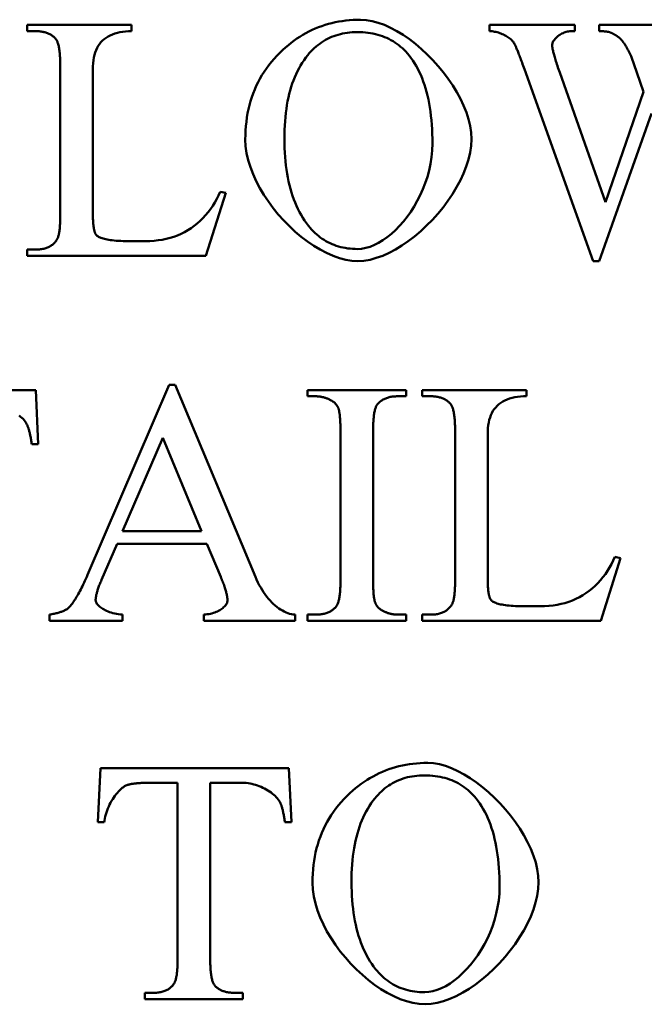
# Model space of a CAD drawing. Header units: millimetres. Extents: x 163 to 2699, y 224 to 730.
# Tile 71 of 168: x 233.2 to 237.26, y 474.21 to 480.61. Entities that reach past the tile are written whole.
import ezdxf

# ---------------------------------------------------------------- set-up
doc = ezdxf.new("R2010")
doc.units = ezdxf.units.MM
doc.layers.add('可見 (ISO)', color=7, linetype='Continuous', lineweight=50)

msp = doc.modelspace()

# ---------------------------------------------------------------- linework, layer by layer
at = {"layer": '可見 (ISO)'}
for p, q in [((233.2485, 480.5778), (233.9262, 480.5778)), ((233.2485, 480.5374), (233.2485, 480.5778)), ((233.3048, 480.5374), (233.2485, 480.5374)), ((233.9262, 480.5778), (233.9262, 480.5374)), ((236.2521, 480.5778), (236.8061, 480.5778)), ((236.2521, 480.5374), (236.2521, 480.5778)), ((236.8061, 480.5374), (236.7803, 480.5374)), ((236.8061, 480.5778), (236.8061, 480.5374)), ((236.9641, 480.5778), (237.5475, 480.5778)), ((236.9641, 480.5374), (236.9641, 480.5778)), ((237.2092, 480.269), (237.1737, 480.3695)), ((233.4629, 479.3437), (233.4629, 480.3119)), ((233.6749, 480.2874), (233.6749, 479.345)), ((236.9249, 479.0435), (236.4789, 480.2898)), ((236.708, 480.269), (237.0046, 479.4271)), ((237.2534, 480.1428), (237.2092, 480.269)), ((237.0046, 479.4271), (237.2534, 480.1428)), ((237.3036, 480.0031), (236.9641, 479.0435)), ((234.5377, 479.4859), (234.409, 479.0778)), ((234.5009, 479.4933), (234.5377, 479.4859)), ((233.2485, 479.1183), (233.3048, 479.1183)), ((233.2485, 479.0778), (233.2485, 479.1183)), ((233.9066, 479.1734), (234.0156, 479.1734)), ((234.409, 479.0778), (233.2485, 479.0778)), ((236.9641, 479.0435), (236.9249, 479.0435)), ((233.64, 477.0056), (234.1694, 478.2397)), ((234.1694, 478.2397), (234.2086, 478.2397)), ((234.2086, 478.2397), (234.7307, 476.9921)), ((232.0787, 478.2053), (233.303, 478.2053)), ((233.303, 478.2053), (233.3189, 477.8536)), ((235.0689, 478.2053), (235.7098, 478.2053)), ((235.0689, 478.1649), (235.0689, 478.2053)), ((235.1216, 478.1649), (235.0689, 478.1649)), ((235.7098, 478.1649), (235.6559, 478.1649)), ((235.7098, 478.2053), (235.7098, 478.1649)), ((235.814, 478.2053), (236.4917, 478.2053)), ((235.814, 478.1649), (235.814, 478.2053)), ((235.8704, 478.1649), (235.814, 478.1649)), ((236.4917, 478.2053), (236.4917, 478.1649)), ((235.2834, 476.9713), (235.2834, 477.9394)), ((235.4954, 477.9394), (235.4954, 476.9713)), ((236.0285, 476.9713), (236.0285, 477.9394)), ((236.2405, 477.9149), (236.2405, 476.9725)), ((233.3189, 477.8536), (233.2772, 477.8536)), ((234.1289, 477.8953), (233.8679, 477.2887)), ((234.3814, 477.2887), (234.1289, 477.8953)), ((233.8679, 477.2887), (234.3814, 477.2887)), ((233.8324, 477.2066), (233.7307, 476.9713)), ((234.4157, 477.2066), (233.8324, 477.2066)), ((234.5052, 476.9921), (234.4157, 477.2066)), ((237.1032, 477.1134), (236.9745, 476.7053)), ((237.0664, 477.1208), (237.1032, 477.1134)), ((236.4721, 476.8009), (236.5811, 476.8009)), ((233.3936, 476.7053), (233.3936, 476.7458)), ((233.8667, 476.7053), (233.3936, 476.7053)), ((233.8667, 476.7458), (233.8667, 476.7053)), ((234.3961, 476.7053), (234.3961, 476.7458)), ((234.988, 476.7053), (234.3961, 476.7053)), ((234.988, 476.7458), (234.988, 476.7053)), ((235.0689, 476.7458), (235.1216, 476.7458)), ((235.0689, 476.7053), (235.0689, 476.7458)), ((235.7098, 476.7053), (235.0689, 476.7053)), ((235.6559, 476.7458), (235.7098, 476.7458)), ((235.7098, 476.7458), (235.7098, 476.7053)), ((235.814, 476.7458), (235.8704, 476.7458)), ((235.814, 476.7053), (235.814, 476.7458)), ((236.9745, 476.7053), (235.814, 476.7053)), ((233.7068, 475.3963), (233.724, 475.748)), ((233.724, 475.748), (234.9482, 475.748)), ((234.9482, 475.748), (234.9642, 475.3963)), ((234.2252, 475.6536), (234.045, 475.6536)), ((234.2252, 474.5078), (234.2252, 475.6536)), ((234.4372, 475.6536), (234.4372, 474.5078)), ((234.648, 475.6536), (234.4372, 475.6536)), ((233.7485, 475.3963), (233.7068, 475.3963)), ((234.9642, 475.3963), (234.9225, 475.3963)), ((234.0132, 474.2884), (234.0659, 474.2884)), ((234.0132, 474.248), (234.0132, 474.2884)), ((234.5965, 474.2884), (234.648, 474.2884)), ((234.648, 474.2884), (234.648, 474.248)), ((234.648, 474.248), (234.0132, 474.248))]:
    msp.add_line(p, q, dxfattribs=at)
at = {"layer": '可見 (ISO)', "flags": 128}
for points in [[(234.909, 480.416), (234.9267, 480.432), (234.9447, 480.4474), (234.963, 480.462), (234.9816, 480.476), (235.0004, 480.4892), (235.0196, 480.5018), (235.0391, 480.5137), (235.0588, 480.525), (235.0788, 480.5355), (235.0991, 480.5454), (235.1197, 480.5546), (235.1406, 480.5631), (235.1618, 480.5709), (235.1833, 480.5781), (235.205, 480.5846), (235.2271, 480.5903), (235.2494, 480.5954), (235.2721, 480.5999), (235.295, 480.6036), (235.3182, 480.6067), (235.3417, 480.6091), (235.3655, 480.6108), (235.3895, 480.6118), (235.4139, 480.6121)], [(235.4139, 480.6121), (235.4512, 480.6099), (235.4896, 480.6032), (235.529, 480.5924), (235.569, 480.5777), (235.6094, 480.5594), (235.6501, 480.5376), (235.6906, 480.5127), (235.7309, 480.4848), (235.7706, 480.4542), (235.8095, 480.4212), (235.8474, 480.386), (235.884, 480.3488), (235.9191, 480.3099), (235.9524, 480.2694), (235.9837, 480.2278), (236.0128, 480.1851), (236.0393, 480.1417), (236.0631, 480.0977), (236.0839, 480.0535), (236.1015, 480.0092), (236.1155, 479.9651), (236.1259, 479.9214), (236.1323, 479.8784), (236.1345, 479.8364)], [(233.4323, 480.4884), (233.4286, 480.4924), (233.4248, 480.4962), (233.4209, 480.4998), (233.4168, 480.5033), (233.4126, 480.5066), (233.4082, 480.5098), (233.4037, 480.5128), (233.3991, 480.5156), (233.3943, 480.5182), (233.3893, 480.5207), (233.3842, 480.523), (233.379, 480.5251), (233.3736, 480.5271), (233.3681, 480.5289), (233.3624, 480.5305), (233.3566, 480.5319), (233.3506, 480.5332), (233.3445, 480.5343), (233.3383, 480.5352), (233.3319, 480.536), (233.3253, 480.5366), (233.3186, 480.537), (233.3118, 480.5373), (233.3048, 480.5374)], [(233.9262, 480.5374), (233.9064, 480.5371), (233.8872, 480.5358), (233.8687, 480.5337), (233.8508, 480.5306), (233.8336, 480.5267), (233.8172, 480.5219), (233.8016, 480.5163), (233.7869, 480.5098), (233.773, 480.5026), (233.76, 480.4945), (233.7479, 480.4856), (233.7367, 480.4759), (233.7265, 480.4654), (233.7172, 480.454), (233.7089, 480.4418), (233.7015, 480.4287), (233.6951, 480.4146), (233.6896, 480.3996), (233.685, 480.3837), (233.6813, 480.3667), (233.6784, 480.3486), (233.6765, 480.3294), (233.6753, 480.309), (233.6749, 480.2874)], [(235.3931, 480.5312), (235.3765, 480.531), (235.3601, 480.5302), (235.3441, 480.5289), (235.3283, 480.5271), (235.3128, 480.5248), (235.2976, 480.5219), (235.2826, 480.5185), (235.2679, 480.5146), (235.2535, 480.5102), (235.2394, 480.5053), (235.2256, 480.4998), (235.212, 480.4939), (235.1987, 480.4874), (235.1857, 480.4804), (235.173, 480.4728), (235.1605, 480.4648), (235.1483, 480.4562), (235.1364, 480.4471), (235.1248, 480.4375), (235.1134, 480.4274), (235.1023, 480.4168), (235.0915, 480.4056), (235.081, 480.3939), (235.0708, 480.3817)], [(235.7289, 480.3805), (235.7186, 480.3928), (235.708, 480.4046), (235.6971, 480.4158), (235.6858, 480.4266), (235.6743, 480.4368), (235.6624, 480.4465), (235.6502, 480.4556), (235.6376, 480.4643), (235.6248, 480.4724), (235.6116, 480.48), (235.5981, 480.487), (235.5842, 480.4936), (235.5701, 480.4996), (235.5556, 480.5051), (235.5408, 480.51), (235.5257, 480.5145), (235.5103, 480.5184), (235.4945, 480.5218), (235.4784, 480.5247), (235.462, 480.5271), (235.4452, 480.5289), (235.4282, 480.5302), (235.4108, 480.531), (235.3931, 480.5312)], [(236.4151, 480.454), (236.4121, 480.4594), (236.4085, 480.4647), (236.4045, 480.4699), (236.3999, 480.4751), (236.3949, 480.4802), (236.3895, 480.4852), (236.3837, 480.49), (236.3775, 480.4947), (236.371, 480.4993), (236.3642, 480.5036), (236.3571, 480.5078), (236.3497, 480.5118), (236.3421, 480.5155), (236.3344, 480.5191), (236.3264, 480.5223), (236.3184, 480.5253), (236.3102, 480.528), (236.3019, 480.5304), (236.2936, 480.5324), (236.2852, 480.5342), (236.2769, 480.5355), (236.2686, 480.5365), (236.2603, 480.5372), (236.2521, 480.5374)], [(236.7803, 480.5374), (236.773, 480.5371), (236.7656, 480.5363), (236.7582, 480.535), (236.7509, 480.5333), (236.7437, 480.5311), (236.7366, 480.5285), (236.7296, 480.5256), (236.7227, 480.5223), (236.7161, 480.5187), (236.7097, 480.5148), (236.7035, 480.5107), (236.6976, 480.5063), (236.692, 480.5017), (236.6868, 480.497), (236.6819, 480.4921), (236.6774, 480.4871), (236.6733, 480.482), (236.6697, 480.4769), (236.6665, 480.4717), (236.6639, 480.4666), (236.6618, 480.4615), (236.6603, 480.4565), (236.6593, 480.4515), (236.659, 480.4467)], [(237.0303, 480.5312), (237.0285, 480.5317), (237.0267, 480.5322), (237.0247, 480.5327), (237.0227, 480.5331), (237.0206, 480.5335), (237.0184, 480.5339), (237.0161, 480.5343), (237.0137, 480.5346), (237.0113, 480.535), (237.0087, 480.5353), (237.0061, 480.5356), (237.0034, 480.5358), (237.0006, 480.5361), (236.9977, 480.5363), (236.9947, 480.5365), (236.9917, 480.5367), (236.9885, 480.5368), (236.9853, 480.537), (236.982, 480.5371), (236.9786, 480.5372), (236.9751, 480.5373), (236.9715, 480.5373), (236.9679, 480.5374), (236.9641, 480.5374)], [(237.0855, 480.5018), (237.0832, 480.5034), (237.081, 480.505), (237.0787, 480.5066), (237.0765, 480.5081), (237.0742, 480.5096), (237.0719, 480.511), (237.0696, 480.5124), (237.0674, 480.5138), (237.0651, 480.5152), (237.0628, 480.5165), (237.0605, 480.5177), (237.0582, 480.519), (237.0559, 480.5202), (237.0536, 480.5214), (237.0513, 480.5225), (237.049, 480.5236), (237.0467, 480.5247), (237.0443, 480.5257), (237.042, 480.5267), (237.0397, 480.5277), (237.0374, 480.5286), (237.035, 480.5295), (237.0327, 480.5304), (237.0303, 480.5312)], [(233.4629, 480.3119), (233.4629, 480.3234), (233.4627, 480.3346), (233.4624, 480.3455), (233.4621, 480.3559), (233.4616, 480.366), (233.461, 480.3758), (233.4603, 480.3851), (233.4595, 480.3941), (233.4586, 480.4028), (233.4576, 480.411), (233.4565, 480.4189), (233.4553, 480.4265), (233.4539, 480.4336), (233.4525, 480.4404), (233.451, 480.4469), (233.4493, 480.453), (233.4476, 480.4587), (233.4457, 480.464), (233.4437, 480.469), (233.4416, 480.4736), (233.4395, 480.4778), (233.4372, 480.4817), (233.4348, 480.4852), (233.4323, 480.4884)], [(237.121, 480.4663), (237.1198, 480.468), (237.1185, 480.4697), (237.1172, 480.4714), (237.1159, 480.4731), (237.1146, 480.4747), (237.1133, 480.4763), (237.1119, 480.4779), (237.1105, 480.4795), (237.1091, 480.4811), (237.1077, 480.4826), (237.1062, 480.4841), (237.1048, 480.4856), (237.1033, 480.4871), (237.1018, 480.4885), (237.1002, 480.4899), (237.0987, 480.4913), (237.0971, 480.4927), (237.0955, 480.4941), (237.0939, 480.4954), (237.0922, 480.4968), (237.0906, 480.4981), (237.0889, 480.4993), (237.0872, 480.5006), (237.0855, 480.5018)], [(237.1737, 480.3695), (237.1718, 480.3741), (237.1698, 480.3786), (237.1678, 480.3831), (237.1658, 480.3875), (237.1637, 480.3919), (237.1617, 480.3962), (237.1596, 480.4005), (237.1575, 480.4047), (237.1554, 480.4089), (237.1532, 480.4131), (237.1511, 480.4172), (237.1489, 480.4213), (237.1467, 480.4253), (237.1445, 480.4292), (237.1422, 480.4331), (237.1399, 480.437), (237.1376, 480.4408), (237.1353, 480.4446), (237.133, 480.4483), (237.1306, 480.452), (237.1283, 480.4557), (237.1259, 480.4593), (237.1235, 480.4628), (237.121, 480.4663)], [(234.6651, 479.8339), (234.6656, 479.8634), (234.6668, 479.8925), (234.6689, 479.921), (234.6719, 479.9492), (234.6757, 479.9768), (234.6804, 480.0041), (234.6859, 480.0308), (234.6922, 480.0571), (234.6994, 480.083), (234.7075, 480.1084), (234.7164, 480.1333), (234.7261, 480.1578), (234.7367, 480.1818), (234.7481, 480.2054), (234.7604, 480.2285), (234.7735, 480.2512), (234.7875, 480.2734), (234.8023, 480.2951), (234.818, 480.3164), (234.8345, 480.3372), (234.8518, 480.3576), (234.8701, 480.3776), (234.8891, 480.397), (234.909, 480.416)], [(236.4789, 480.2898), (236.4747, 480.3013), (236.4707, 480.3123), (236.4669, 480.3229), (236.4631, 480.3332), (236.4595, 480.343), (236.456, 480.3525), (236.4527, 480.3615), (236.4494, 480.3702), (236.4463, 480.3784), (236.4434, 480.3862), (236.4405, 480.3937), (236.4378, 480.4007), (236.4352, 480.4074), (236.4327, 480.4136), (236.4304, 480.4195), (236.4282, 480.4249), (236.4261, 480.4299), (236.4242, 480.4346), (236.4223, 480.4388), (236.4206, 480.4427), (236.4191, 480.4461), (236.4176, 480.4492), (236.4163, 480.4518), (236.4151, 480.454)], [(236.659, 480.4467), (236.6591, 480.4433), (236.6593, 480.4396), (236.6598, 480.4356), (236.6604, 480.4312), (236.6611, 480.4264), (236.6621, 480.4213), (236.6632, 480.4159), (236.6645, 480.4101), (236.6659, 480.4039), (236.6675, 480.3974), (236.6693, 480.3905), (236.6713, 480.3833), (236.6734, 480.3757), (236.6757, 480.3677), (236.6782, 480.3595), (236.6808, 480.3508), (236.6836, 480.3418), (236.6866, 480.3325), (236.6897, 480.3228), (236.693, 480.3127), (236.6965, 480.3023), (236.7002, 480.2916), (236.704, 480.2805), (236.708, 480.269)], [(235.0708, 480.3817), (235.0584, 480.3659), (235.0465, 480.3495), (235.0352, 480.3325), (235.0243, 480.3149), (235.014, 480.2967), (235.0043, 480.2779), (234.9951, 480.2585), (234.9863, 480.2385), (234.9782, 480.2179), (234.9705, 480.1967), (234.9634, 480.1749), (234.9568, 480.1526), (234.9507, 480.1296), (234.9452, 480.106), (234.9402, 480.0819), (234.9357, 480.0571), (234.9317, 480.0318), (234.9283, 480.0058), (234.9254, 479.9793), (234.923, 479.9521), (234.9212, 479.9244), (234.9199, 479.8961), (234.9191, 479.8671), (234.9188, 479.8376)], [(235.8808, 479.807), (235.8806, 479.8387), (235.8798, 479.8697), (235.8784, 479.9001), (235.8766, 479.9298), (235.8742, 479.9588), (235.8713, 479.9871), (235.8679, 480.0148), (235.8639, 480.0417), (235.8594, 480.068), (235.8544, 480.0936), (235.8489, 480.1185), (235.8428, 480.1428), (235.8362, 480.1663), (235.8291, 480.1892), (235.8215, 480.2114), (235.8133, 480.2329), (235.8046, 480.2537), (235.7953, 480.2739), (235.7856, 480.2934), (235.7753, 480.3122), (235.7645, 480.3303), (235.7531, 480.3477), (235.7413, 480.3644), (235.7289, 480.3805)], [(235.3967, 479.0435), (235.3574, 479.0458), (235.3172, 479.0524), (235.2763, 479.0631), (235.2349, 479.0777), (235.1933, 479.096), (235.1516, 479.1177), (235.1102, 479.1426), (235.0693, 479.1705), (235.029, 479.2012), (234.9897, 479.2343), (234.9515, 479.2698), (234.9147, 479.3073), (234.8795, 479.3466), (234.8461, 479.3875), (234.8149, 479.4298), (234.7859, 479.4732), (234.7595, 479.5176), (234.7358, 479.5626), (234.7152, 479.608), (234.6978, 479.6537), (234.6838, 479.6993), (234.6736, 479.7448), (234.6673, 479.7897), (234.6651, 479.8339)], [(234.9188, 479.8376), (234.9191, 479.8073), (234.9199, 479.7775), (234.9213, 479.7484), (234.9232, 479.7198), (234.9256, 479.6918), (234.9286, 479.6644), (234.9322, 479.6376), (234.9362, 479.6114), (234.9409, 479.5858), (234.946, 479.5608), (234.9518, 479.5364), (234.958, 479.5126), (234.9648, 479.4893), (234.9722, 479.4667), (234.9801, 479.4446), (234.9885, 479.4231), (234.9975, 479.4022), (235.007, 479.382), (235.0171, 479.3623), (235.0277, 479.3432), (235.0389, 479.3247), (235.0506, 479.3067), (235.0629, 479.2894), (235.0757, 479.2727)], [(236.1345, 479.8364), (236.1323, 479.7931), (236.1258, 479.749), (236.1154, 479.7042), (236.1011, 479.6589), (236.0834, 479.6136), (236.0623, 479.5683), (236.0382, 479.5233), (236.0113, 479.4789), (235.9818, 479.4353), (235.9501, 479.3927), (235.9162, 479.3514), (235.8805, 479.3117), (235.8432, 479.2738), (235.8046, 479.2379), (235.7648, 479.2042), (235.7242, 479.1731), (235.6829, 479.1447), (235.6413, 479.1193), (235.5995, 479.0972), (235.5578, 479.0785), (235.5164, 479.0635), (235.4756, 479.0526), (235.4357, 479.0458), (235.3967, 479.0435)], [(235.3943, 479.1219), (235.421, 479.1236), (235.4481, 479.1286), (235.4757, 479.1368), (235.5035, 479.148), (235.5314, 479.1621), (235.5592, 479.179), (235.5869, 479.1985), (235.6141, 479.2206), (235.6409, 479.245), (235.667, 479.2716), (235.6923, 479.3004), (235.7166, 479.3312), (235.7398, 479.3638), (235.7618, 479.3981), (235.7825, 479.434), (235.8015, 479.4714), (235.8189, 479.5101), (235.8344, 479.55), (235.848, 479.591), (235.8594, 479.6328), (235.8686, 479.6755), (235.8753, 479.7188), (235.8794, 479.7627), (235.8808, 479.807)], [(234.0156, 479.1734), (234.0441, 479.1739), (234.0719, 479.1756), (234.099, 479.1784), (234.1254, 479.1824), (234.1512, 479.1876), (234.1764, 479.194), (234.2009, 479.2016), (234.2247, 479.2104), (234.2479, 479.2204), (234.2704, 479.2317), (234.2922, 479.2441), (234.3133, 479.2577), (234.3336, 479.2725), (234.3532, 479.2883), (234.3721, 479.3051), (234.3901, 479.323), (234.4073, 479.3418), (234.4236, 479.3615), (234.439, 479.3819), (234.4535, 479.4031), (234.467, 479.4249), (234.4794, 479.4473), (234.4907, 479.4701), (234.5009, 479.4933)], [(233.4396, 479.1808), (233.4415, 479.1838), (233.4434, 479.1871), (233.4451, 479.1908), (233.4468, 479.1948), (233.4483, 479.1991), (233.4498, 479.2038), (233.4512, 479.2088), (233.4526, 479.2141), (233.4538, 479.2198), (233.455, 479.2257), (233.4561, 479.232), (233.4571, 479.2387), (233.458, 479.2456), (233.4589, 479.2529), (233.4596, 479.2605), (233.4603, 479.2684), (233.4609, 479.2767), (233.4615, 479.2853), (233.4619, 479.2942), (233.4623, 479.3035), (233.4626, 479.313), (233.4628, 479.323), (233.4629, 479.3332), (233.4629, 479.3437)], [(233.6749, 479.345), (233.675, 479.3374), (233.6751, 479.3301), (233.6752, 479.3229), (233.6754, 479.3159), (233.6757, 479.3092), (233.676, 479.3026), (233.6764, 479.2963), (233.6768, 479.2901), (233.6773, 479.2841), (233.6779, 479.2784), (233.6785, 479.2728), (233.6792, 479.2675), (233.68, 479.2623), (233.6808, 479.2573), (233.6816, 479.2526), (233.6826, 479.248), (233.6835, 479.2437), (233.6846, 479.2395), (233.6857, 479.2355), (233.6868, 479.2318), (233.6881, 479.2282), (233.6894, 479.2249), (233.6907, 479.2217), (233.6921, 479.2187)], [(235.0757, 479.2727), (235.0858, 479.2604), (235.0962, 479.2486), (235.1069, 479.2373), (235.1179, 479.2266), (235.1291, 479.2164), (235.1406, 479.2067), (235.1524, 479.1976), (235.1644, 479.1889), (235.1768, 479.1808), (235.1894, 479.1732), (235.2022, 479.1662), (235.2154, 479.1596), (235.2288, 479.1536), (235.2425, 479.1481), (235.2564, 479.1431), (235.2707, 479.1387), (235.2852, 479.1348), (235.2999, 479.1314), (235.315, 479.1285), (235.3303, 479.1261), (235.3459, 479.1243), (235.3618, 479.123), (235.3779, 479.1222), (235.3943, 479.1219)], [(233.6921, 479.2187), (233.694, 479.2158), (233.6964, 479.213), (233.6992, 479.2101), (233.7025, 479.2073), (233.7064, 479.2045), (233.7108, 479.2018), (233.7157, 479.1992), (233.7213, 479.1966), (233.7274, 479.1942), (233.7342, 479.1918), (233.7416, 479.1895), (233.7497, 479.1873), (233.7585, 479.1853), (233.7679, 479.1834), (233.7782, 479.1816), (233.7891, 479.18), (233.8009, 479.1785), (233.8134, 479.1772), (233.8268, 479.1761), (233.841, 479.1751), (233.856, 479.1744), (233.872, 479.1738), (233.8888, 479.1735), (233.9066, 479.1734)], [(233.3048, 479.1183), (233.3126, 479.1184), (233.3202, 479.1187), (233.3276, 479.1192), (233.3348, 479.12), (233.3418, 479.121), (233.3486, 479.1222), (233.3553, 479.1236), (233.3618, 479.1252), (233.368, 479.127), (233.3741, 479.1291), (233.38, 479.1314), (233.3857, 479.1339), (233.3912, 479.1366), (233.3966, 479.1395), (233.4017, 479.1427), (233.4067, 479.146), (233.4115, 479.1496), (233.416, 479.1534), (233.4204, 479.1574), (233.4247, 479.1617), (233.4287, 479.1661), (233.4325, 479.1708), (233.4362, 479.1757), (233.4396, 479.1808)], [(235.2233, 478.1379), (235.2193, 478.1401), (235.2153, 478.1423), (235.2113, 478.1443), (235.2072, 478.1462), (235.2031, 478.148), (235.199, 478.1497), (235.1949, 478.1514), (235.1908, 478.1529), (235.1866, 478.1544), (235.1824, 478.1557), (235.1782, 478.157), (235.174, 478.1582), (235.1697, 478.1592), (235.1655, 478.1602), (235.1612, 478.1611), (235.1569, 478.1619), (235.1525, 478.1626), (235.1482, 478.1632), (235.1438, 478.1637), (235.1394, 478.1642), (235.135, 478.1645), (235.1305, 478.1647), (235.1261, 478.1649), (235.1216, 478.1649)], [(235.6559, 478.1649), (235.6484, 478.1648), (235.6411, 478.1645), (235.634, 478.1641), (235.627, 478.1634), (235.6202, 478.1626), (235.6135, 478.1615), (235.6071, 478.1603), (235.6008, 478.1589), (235.5946, 478.1573), (235.5886, 478.1555), (235.5828, 478.1536), (235.5772, 478.1514), (235.5717, 478.1491), (235.5664, 478.1466), (235.5612, 478.1438), (235.5562, 478.1409), (235.5514, 478.1379), (235.5468, 478.1346), (235.5423, 478.1311), (235.5379, 478.1275), (235.5338, 478.1236), (235.5298, 478.1196), (235.526, 478.1154), (235.5223, 478.111)], [(235.9978, 478.1159), (235.9942, 478.1199), (235.9904, 478.1237), (235.9864, 478.1274), (235.9824, 478.1309), (235.9781, 478.1342), (235.9738, 478.1373), (235.9692, 478.1403), (235.9646, 478.1431), (235.9598, 478.1458), (235.9548, 478.1482), (235.9497, 478.1505), (235.9445, 478.1527), (235.9391, 478.1546), (235.9336, 478.1564), (235.9279, 478.158), (235.9221, 478.1595), (235.9161, 478.1607), (235.91, 478.1618), (235.9038, 478.1628), (235.8974, 478.1635), (235.8909, 478.1641), (235.8842, 478.1646), (235.8773, 478.1648), (235.8704, 478.1649)], [(236.4917, 478.1649), (236.4719, 478.1646), (236.4528, 478.1634), (236.4342, 478.1612), (236.4163, 478.1581), (236.3992, 478.1542), (236.3828, 478.1494), (236.3672, 478.1438), (236.3524, 478.1374), (236.3385, 478.1301), (236.3255, 478.1221), (236.3134, 478.1132), (236.3023, 478.1035), (236.292, 478.093), (236.2828, 478.0816), (236.2744, 478.0693), (236.267, 478.0562), (236.2606, 478.0422), (236.2551, 478.0272), (236.2505, 478.0112), (236.2468, 477.9942), (236.244, 477.9761), (236.242, 477.9569), (236.2408, 477.9365), (236.2405, 477.9149)], [(235.2686, 478.0902), (235.2677, 478.0925), (235.2666, 478.0948), (235.2655, 478.0971), (235.2643, 478.0993), (235.263, 478.1015), (235.2617, 478.1037), (235.2602, 478.1059), (235.2587, 478.108), (235.2571, 478.1101), (235.2554, 478.1122), (235.2536, 478.1142), (235.2518, 478.1162), (235.2499, 478.1182), (235.2479, 478.1201), (235.2458, 478.122), (235.2436, 478.1239), (235.2413, 478.1258), (235.239, 478.1276), (235.2366, 478.1294), (235.2341, 478.1312), (235.2315, 478.1329), (235.2289, 478.1346), (235.2261, 478.1363), (235.2233, 478.1379)], [(235.5223, 478.111), (235.5201, 478.1079), (235.518, 478.1044), (235.516, 478.1005), (235.5141, 478.0963), (235.5123, 478.0918), (235.5105, 478.0869), (235.5089, 478.0817), (235.5073, 478.0761), (235.5059, 478.0702), (235.5045, 478.0639), (235.5033, 478.0573), (235.5021, 478.0503), (235.501, 478.043), (235.5, 478.0353), (235.4992, 478.0273), (235.4984, 478.0189), (235.4977, 478.0102), (235.497, 478.0011), (235.4965, 477.9917), (235.4961, 477.982), (235.4958, 477.9719), (235.4956, 477.9614), (235.4954, 477.9506), (235.4954, 477.9394)], [(236.0285, 477.9394), (236.0284, 477.951), (236.0282, 477.9622), (236.028, 477.973), (236.0276, 477.9835), (236.0271, 477.9936), (236.0265, 478.0033), (236.0258, 478.0127), (236.025, 478.0217), (236.0241, 478.0303), (236.0231, 478.0386), (236.022, 478.0465), (236.0208, 478.054), (236.0195, 478.0612), (236.018, 478.068), (236.0165, 478.0744), (236.0148, 478.0805), (236.0131, 478.0862), (236.0112, 478.0915), (236.0092, 478.0965), (236.0072, 478.1011), (236.005, 478.1054), (236.0027, 478.1092), (236.0003, 478.1127), (235.9978, 478.1159)], [(233.2441, 477.986), (233.2394, 477.9939), (233.234, 478.0018), (233.2277, 478.0097), (233.2208, 478.0174), (233.2132, 478.025), (233.205, 478.0324), (233.1963, 478.0397)], [(235.2834, 477.9394), (235.2833, 477.9488), (235.2833, 477.9579), (235.2831, 477.9667), (235.2829, 477.9753), (235.2827, 477.9836), (235.2824, 477.9916), (235.2821, 477.9993), (235.2817, 478.0068), (235.2813, 478.014), (235.2808, 478.021), (235.2803, 478.0277), (235.2797, 478.0341), (235.279, 478.0402), (235.2783, 478.0461), (235.2776, 478.0517), (235.2768, 478.0571), (235.276, 478.0621), (235.2751, 478.0669), (235.2741, 478.0715), (235.2731, 478.0758), (235.2721, 478.0798), (235.271, 478.0835), (235.2698, 478.087), (235.2686, 478.0902)], [(233.2772, 477.8536), (233.2762, 477.8612), (233.2751, 477.8686), (233.274, 477.8758), (233.2729, 477.8828), (233.2717, 477.8897), (233.2706, 477.8964), (233.2693, 477.9029), (233.2681, 477.9092), (233.2668, 477.9153), (233.2655, 477.9213), (233.2642, 477.9271), (233.2628, 477.9327), (233.2614, 477.9381), (233.26, 477.9433), (233.2586, 477.9484), (233.2571, 477.9533), (233.2556, 477.958), (233.254, 477.9625), (233.2524, 477.9669), (233.2508, 477.9711), (233.2492, 477.9751), (233.2475, 477.9789), (233.2459, 477.9825), (233.2441, 477.986)], [(236.5811, 476.8009), (236.6096, 476.8015), (236.6374, 476.8031), (236.6645, 476.8059), (236.691, 476.8099), (236.7168, 476.8151), (236.7419, 476.8215), (236.7664, 476.8291), (236.7902, 476.8379), (236.8134, 476.848), (236.8359, 476.8592), (236.8577, 476.8717), (236.8788, 476.8853), (236.8992, 476.9), (236.9188, 476.9158), (236.9376, 476.9327), (236.9556, 476.9505), (236.9728, 476.9693), (236.9892, 476.989), (237.0046, 477.0095), (237.019, 477.0306), (237.0325, 477.0525), (237.0449, 477.0748), (237.0563, 477.0976), (237.0664, 477.1208)], [(233.515, 476.7887), (233.5197, 476.7934), (233.5245, 476.7984), (233.5293, 476.8039), (233.5341, 476.8097), (233.539, 476.8159), (233.5439, 476.8225), (233.5489, 476.8294), (233.5539, 476.8367), (233.559, 476.8445), (233.5641, 476.8526), (233.5692, 476.861), (233.5744, 476.8699), (233.5796, 476.8791), (233.5849, 476.8887), (233.5902, 476.8987), (233.5956, 476.9091), (233.601, 476.9198), (233.6064, 476.9309), (233.6119, 476.9424), (233.6174, 476.9543), (233.623, 476.9666), (233.6286, 476.9792), (233.6343, 476.9922), (233.64, 477.0056)], [(233.7307, 476.9713), (233.7276, 476.964), (233.7246, 476.9569), (233.7218, 476.9499), (233.719, 476.9431), (233.7165, 476.9365), (233.714, 476.93), (233.7117, 476.9237), (233.7095, 476.9175), (233.7075, 476.9115), (233.7056, 476.9056), (233.7038, 476.8999), (233.7022, 476.8944), (233.7006, 476.889), (233.6993, 476.8838), (233.698, 476.8787), (233.6969, 476.8738), (233.6959, 476.869), (233.695, 476.8644), (233.6943, 476.86), (233.6937, 476.8557), (233.6933, 476.8516), (233.6929, 476.8476), (233.6927, 476.8438), (233.6927, 476.8402)], [(234.5493, 476.8377), (234.5492, 476.8419), (234.549, 476.8463), (234.5486, 476.8508), (234.5481, 476.8556), (234.5474, 476.8606), (234.5465, 476.8657), (234.5455, 476.8711), (234.5444, 476.8766), (234.5431, 476.8824), (234.5416, 476.8883), (234.54, 476.8945), (234.5383, 476.9008), (234.5363, 476.9073), (234.5343, 476.9141), (234.5321, 476.921), (234.5297, 476.9281), (234.5271, 476.9354), (234.5245, 476.9429), (234.5216, 476.9506), (234.5186, 476.9585), (234.5155, 476.9666), (234.5122, 476.9749), (234.5088, 476.9834), (234.5052, 476.9921)], [(234.7307, 476.9921), (234.7387, 476.9736), (234.7471, 476.9557), (234.7559, 476.9385), (234.765, 476.922), (234.7745, 476.9061), (234.7843, 476.8909), (234.7944, 476.8764), (234.8047, 476.8626), (234.8153, 476.8495), (234.8261, 476.8372), (234.8371, 476.8256), (234.8483, 476.8147), (234.8596, 476.8046), (234.8711, 476.7953), (234.8827, 476.7867), (234.8943, 476.7789), (234.906, 476.7719), (234.9178, 476.7657), (234.9296, 476.7603), (234.9414, 476.7557), (234.9531, 476.7519), (234.9648, 476.749), (234.9765, 476.747), (234.988, 476.7458)], [(235.2564, 476.7997), (235.2586, 476.8028), (235.2607, 476.8063), (235.2627, 476.8102), (235.2646, 476.8143), (235.2665, 476.8189), (235.2682, 476.8238), (235.2698, 476.829), (235.2714, 476.8346), (235.2728, 476.8405), (235.2742, 476.8468), (235.2754, 476.8534), (235.2766, 476.8604), (235.2777, 476.8677), (235.2787, 476.8754), (235.2796, 476.8834), (235.2804, 476.8918), (235.2811, 476.9005), (235.2817, 476.9095), (235.2822, 476.919), (235.2826, 476.9287), (235.2829, 476.9388), (235.2832, 476.9493), (235.2833, 476.9601), (235.2834, 476.9713)], [(235.4954, 476.9713), (235.4954, 476.9619), (235.4955, 476.9528), (235.4956, 476.944), (235.4958, 476.9354), (235.496, 476.9271), (235.4963, 476.9191), (235.4966, 476.9114), (235.497, 476.9039), (235.4974, 476.8967), (235.4979, 476.8897), (235.4985, 476.883), (235.499, 476.8766), (235.4997, 476.8705), (235.5004, 476.8646), (235.5011, 476.859), (235.5019, 476.8536), (235.5027, 476.8486), (235.5036, 476.8438), (235.5046, 476.8392), (235.5056, 476.8349), (235.5066, 476.8309), (235.5077, 476.8272), (235.5089, 476.8237), (235.5101, 476.8205)], [(236.0052, 476.8083), (236.0071, 476.8113), (236.0089, 476.8147), (236.0106, 476.8183), (236.0123, 476.8224), (236.0139, 476.8267), (236.0154, 476.8313), (236.0168, 476.8363), (236.0181, 476.8416), (236.0194, 476.8473), (236.0205, 476.8533), (236.0216, 476.8596), (236.0226, 476.8662), (236.0236, 476.8731), (236.0244, 476.8804), (236.0252, 476.888), (236.0259, 476.896), (236.0265, 476.9042), (236.027, 476.9128), (236.0274, 476.9218), (236.0278, 476.931), (236.0281, 476.9406), (236.0283, 476.9505), (236.0284, 476.9607), (236.0285, 476.9713)], [(236.2405, 476.9725), (236.2405, 476.9649), (236.2406, 476.9576), (236.2407, 476.9504), (236.2409, 476.9435), (236.2412, 476.9367), (236.2415, 476.9301), (236.2419, 476.9238), (236.2424, 476.9176), (236.2429, 476.9117), (236.2434, 476.9059), (236.2441, 476.9004), (236.2448, 476.895), (236.2455, 476.8898), (236.2463, 476.8849), (236.2472, 476.8801), (236.2481, 476.8756), (236.2491, 476.8712), (236.2501, 476.867), (236.2512, 476.8631), (236.2524, 476.8593), (236.2536, 476.8558), (236.2549, 476.8524), (236.2562, 476.8492), (236.2576, 476.8463)], [(233.6927, 476.8402), (233.693, 476.8358), (233.694, 476.8312), (233.6957, 476.8265), (233.6981, 476.8218), (233.7011, 476.8169), (233.7047, 476.812), (233.7089, 476.807), (233.7138, 476.8021), (233.7193, 476.7972), (233.7254, 476.7923), (233.732, 476.7875), (233.7392, 476.7829), (233.747, 476.7783), (233.7554, 476.774), (233.7642, 476.7698), (233.7736, 476.7659), (233.7836, 476.7622), (233.794, 476.7588), (233.8049, 476.7557), (233.8163, 476.753), (233.8282, 476.7505), (233.8406, 476.7485), (233.8534, 476.7469), (233.8667, 476.7458)], [(234.3961, 476.7458), (234.4071, 476.7466), (234.4179, 476.7479), (234.4284, 476.7496), (234.4385, 476.7517), (234.4483, 476.7542), (234.4578, 476.757), (234.4669, 476.7602), (234.4756, 476.7636), (234.4839, 476.7673), (234.4918, 476.7713), (234.4992, 476.7754), (234.5062, 476.7798), (234.5128, 476.7843), (234.5188, 476.789), (234.5244, 476.7938), (234.5294, 476.7986), (234.534, 476.8036), (234.5379, 476.8085), (234.5413, 476.8135), (234.5441, 476.8185), (234.5464, 476.8234), (234.548, 476.8283), (234.549, 476.833), (234.5493, 476.8377)], [(235.5101, 476.8205), (235.511, 476.8182), (235.5121, 476.8159), (235.5132, 476.8136), (235.5144, 476.8114), (235.5157, 476.8092), (235.517, 476.807), (235.5185, 476.8048), (235.52, 476.8027), (235.5216, 476.8006), (235.5233, 476.7985), (235.5251, 476.7965), (235.5269, 476.7945), (235.5288, 476.7925), (235.5309, 476.7906), (235.533, 476.7887), (235.5351, 476.7868), (235.5374, 476.7849), (235.5397, 476.7831), (235.5421, 476.7813), (235.5446, 476.7795), (235.5472, 476.7778), (235.5499, 476.7761), (235.5526, 476.7744), (235.5554, 476.7727)], [(236.2576, 476.8463), (236.2595, 476.8434), (236.2619, 476.8405), (236.2647, 476.8376), (236.2681, 476.8348), (236.2719, 476.8321), (236.2763, 476.8294), (236.2813, 476.8267), (236.2868, 476.8242), (236.2929, 476.8217), (236.2997, 476.8193), (236.3071, 476.817), (236.3152, 476.8149), (236.324, 476.8128), (236.3335, 476.8109), (236.3437, 476.8091), (236.3547, 476.8075), (236.3664, 476.806), (236.3789, 476.8047), (236.3923, 476.8036), (236.4065, 476.8027), (236.4215, 476.8019), (236.4375, 476.8014), (236.4543, 476.801), (236.4721, 476.8009)], [(233.3936, 476.7458), (233.4014, 476.7472), (233.4089, 476.7487), (233.4162, 476.7502), (233.4232, 476.7517), (233.43, 476.7533), (233.4366, 476.7549), (233.443, 476.7565), (233.4491, 476.7582), (233.4549, 476.7599), (233.4606, 476.7616), (233.466, 476.7633), (233.4712, 476.7651), (233.4761, 476.7669), (233.4808, 476.7687), (233.4853, 476.7706), (233.4895, 476.7725), (233.4935, 476.7744), (233.4973, 476.7763), (233.5008, 476.7783), (233.5041, 476.7803), (233.5072, 476.7824), (233.51, 476.7845), (233.5126, 476.7866), (233.515, 476.7887)], [(235.1216, 476.7458), (235.1293, 476.7459), (235.1368, 476.7462), (235.1441, 476.7466), (235.1512, 476.7473), (235.1582, 476.7481), (235.1649, 476.7492), (235.1715, 476.7504), (235.178, 476.7518), (235.1842, 476.7534), (235.1903, 476.7551), (235.1962, 476.7571), (235.2019, 476.7593), (235.2074, 476.7616), (235.2127, 476.7641), (235.2179, 476.7669), (235.2229, 476.7698), (235.2277, 476.7728), (235.2323, 476.7761), (235.2368, 476.7796), (235.2411, 476.7832), (235.2452, 476.7871), (235.2491, 476.7911), (235.2528, 476.7953), (235.2564, 476.7997)], [(235.5554, 476.7727), (235.5594, 476.7706), (235.5634, 476.7684), (235.5674, 476.7664), (235.5715, 476.7645), (235.5755, 476.7627), (235.5796, 476.761), (235.5837, 476.7593), (235.5878, 476.7578), (235.5919, 476.7563), (235.5961, 476.755), (235.6003, 476.7537), (235.6044, 476.7525), (235.6086, 476.7515), (235.6128, 476.7505), (235.6171, 476.7496), (235.6213, 476.7488), (235.6256, 476.7481), (235.6299, 476.7475), (235.6342, 476.747), (235.6385, 476.7465), (235.6428, 476.7462), (235.6472, 476.746), (235.6515, 476.7458), (235.6559, 476.7458)], [(235.8704, 476.7458), (235.8781, 476.7459), (235.8857, 476.7462), (235.8931, 476.7468), (235.9003, 476.7475), (235.9073, 476.7485), (235.9142, 476.7497), (235.9208, 476.7511), (235.9273, 476.7527), (235.9336, 476.7546), (235.9396, 476.7566), (235.9455, 476.7589), (235.9512, 476.7614), (235.9568, 476.7641), (235.9621, 476.7671), (235.9673, 476.7702), (235.9722, 476.7736), (235.977, 476.7771), (235.9816, 476.7809), (235.986, 476.785), (235.9902, 476.7892), (235.9942, 476.7936), (235.9981, 476.7983), (236.0017, 476.8032), (236.0052, 476.8083)], [(235.3453, 475.5862), (235.363, 475.6022), (235.381, 475.6175), (235.3993, 475.6322), (235.4179, 475.6461), (235.4367, 475.6594), (235.4559, 475.672), (235.4753, 475.6839), (235.4951, 475.6951), (235.5151, 475.7057), (235.5354, 475.7156), (235.556, 475.7247), (235.5769, 475.7333), (235.5981, 475.7411), (235.6195, 475.7482), (235.6413, 475.7547), (235.6634, 475.7605), (235.6857, 475.7656), (235.7083, 475.77), (235.7312, 475.7738), (235.7545, 475.7768), (235.778, 475.7792), (235.8017, 475.7809), (235.8258, 475.7819), (235.8502, 475.7823)], [(235.8502, 475.7823), (235.8875, 475.78), (235.9259, 475.7734), (235.9652, 475.7626), (236.0053, 475.7479), (236.0457, 475.7295), (236.0863, 475.7078), (236.1269, 475.6828), (236.1672, 475.655), (236.2069, 475.6244), (236.2458, 475.5914), (236.2837, 475.5562), (236.3203, 475.519), (236.3554, 475.48), (236.3887, 475.4396), (236.42, 475.3979), (236.449, 475.3553), (236.4756, 475.3118), (236.4994, 475.2679), (236.5202, 475.2236), (236.5377, 475.1793), (236.5518, 475.1352), (236.5622, 475.0916), (236.5686, 475.0486), (236.5708, 475.0065)], [(235.8293, 475.7014), (235.8127, 475.7011), (235.7964, 475.7004), (235.7803, 475.6991), (235.7646, 475.6972), (235.7491, 475.6949), (235.7338, 475.6921), (235.7189, 475.6887), (235.7042, 475.6848), (235.6898, 475.6804), (235.6757, 475.6754), (235.6618, 475.67), (235.6483, 475.664), (235.635, 475.6575), (235.622, 475.6505), (235.6092, 475.643), (235.5968, 475.6349), (235.5846, 475.6264), (235.5727, 475.6173), (235.5611, 475.6077), (235.5497, 475.5976), (235.5386, 475.5869), (235.5278, 475.5758), (235.5173, 475.5641), (235.507, 475.5519)], [(236.1651, 475.5507), (236.1549, 475.563), (236.1443, 475.5747), (236.1333, 475.586), (236.1221, 475.5967), (236.1105, 475.6069), (236.0986, 475.6166), (236.0864, 475.6258), (236.0739, 475.6344), (236.061, 475.6425), (236.0479, 475.6501), (236.0344, 475.6572), (236.0205, 475.6637), (236.0064, 475.6697), (235.9919, 475.6752), (235.9771, 475.6802), (235.962, 475.6846), (235.9465, 475.6886), (235.9308, 475.692), (235.9147, 475.6949), (235.8982, 475.6972), (235.8815, 475.699), (235.8644, 475.7004), (235.8471, 475.7011), (235.8293, 475.7014)], [(233.8955, 475.6377), (233.8882, 475.6346), (233.8807, 475.6305), (233.873, 475.6255), (233.8652, 475.6196), (233.8574, 475.6129), (233.8495, 475.6055), (233.8416, 475.5973), (233.8337, 475.5884), (233.8259, 475.5789), (233.8183, 475.5689), (233.8109, 475.5583), (233.8036, 475.5473), (233.7966, 475.5358), (233.7899, 475.524), (233.7836, 475.5118), (233.7776, 475.4994), (233.7721, 475.4868), (233.767, 475.474), (233.7624, 475.461), (233.7583, 475.448), (233.7549, 475.435), (233.7521, 475.422), (233.7499, 475.409), (233.7485, 475.3963)], [(234.045, 475.6536), (234.0364, 475.6536), (234.0279, 475.6535), (234.0196, 475.6534), (234.0116, 475.6532), (234.0038, 475.6529), (233.9962, 475.6526), (233.9888, 475.6522), (233.9816, 475.6518), (233.9746, 475.6514), (233.9678, 475.6508), (233.9613, 475.6503), (233.955, 475.6496), (233.9488, 475.6489), (233.9429, 475.6482), (233.9372, 475.6474), (233.9317, 475.6465), (233.9265, 475.6456), (233.9214, 475.6446), (233.9166, 475.6436), (233.9119, 475.6425), (233.9075, 475.6414), (233.9033, 475.6402), (233.8993, 475.639), (233.8955, 475.6377)], [(234.8894, 475.5286), (234.8847, 475.5366), (234.8792, 475.5445), (234.873, 475.5523), (234.8661, 475.56), (234.8585, 475.5676), (234.8503, 475.575), (234.8415, 475.5823), (234.8323, 475.5893), (234.8225, 475.5962), (234.8123, 475.6027), (234.8017, 475.609), (234.7907, 475.615), (234.7795, 475.6207), (234.768, 475.6259), (234.7562, 475.6309), (234.7443, 475.6354), (234.7323, 475.6394), (234.7202, 475.643), (234.708, 475.6462), (234.6958, 475.6488), (234.6837, 475.6508), (234.6716, 475.6524), (234.6597, 475.6533), (234.648, 475.6536)], [(235.1014, 475.0041), (235.1018, 475.0336), (235.1031, 475.0626), (235.1052, 475.0912), (235.1082, 475.1193), (235.112, 475.147), (235.1166, 475.1742), (235.1222, 475.201), (235.1285, 475.2273), (235.1357, 475.2531), (235.1437, 475.2785), (235.1526, 475.3034), (235.1624, 475.3279), (235.173, 475.352), (235.1844, 475.3755), (235.1967, 475.3986), (235.2098, 475.4213), (235.2238, 475.4435), (235.2386, 475.4653), (235.2542, 475.4866), (235.2708, 475.5074), (235.2881, 475.5278), (235.3063, 475.5477), (235.3254, 475.5672), (235.3453, 475.5862)], [(235.507, 475.5519), (235.4946, 475.5361), (235.4828, 475.5197), (235.4714, 475.5026), (235.4606, 475.485), (235.4503, 475.4668), (235.4406, 475.448), (235.4313, 475.4286), (235.4226, 475.4086), (235.4144, 475.3881), (235.4068, 475.3669), (235.3997, 475.3451), (235.3931, 475.3227), (235.387, 475.2998), (235.3815, 475.2762), (235.3765, 475.252), (235.372, 475.2273), (235.368, 475.2019), (235.3646, 475.176), (235.3617, 475.1494), (235.3593, 475.1223), (235.3575, 475.0945), (235.3561, 475.0662), (235.3553, 475.0373), (235.3551, 475.0078)], [(236.3171, 474.9771), (236.3168, 475.0089), (236.316, 475.0399), (236.3147, 475.0703), (236.3129, 475.1), (236.3105, 475.129), (236.3076, 475.1573), (236.3042, 475.1849), (236.3002, 475.2119), (236.2957, 475.2382), (236.2907, 475.2638), (236.2852, 475.2887), (236.2791, 475.3129), (236.2725, 475.3365), (236.2654, 475.3593), (236.2577, 475.3815), (236.2496, 475.4031), (236.2408, 475.4239), (236.2316, 475.444), (236.2219, 475.4635), (236.2116, 475.4823), (236.2007, 475.5004), (236.1894, 475.5178), (236.1775, 475.5346), (236.1651, 475.5507)], [(234.9225, 475.3963), (234.9214, 475.4038), (234.9204, 475.4112), (234.9193, 475.4184), (234.9182, 475.4255), (234.917, 475.4323), (234.9158, 475.439), (234.9146, 475.4455), (234.9134, 475.4518), (234.9121, 475.4579), (234.9108, 475.4639), (234.9094, 475.4697), (234.9081, 475.4753), (234.9067, 475.4807), (234.9053, 475.486), (234.9038, 475.491), (234.9023, 475.4959), (234.9008, 475.5006), (234.8993, 475.5052), (234.8977, 475.5095), (234.8961, 475.5137), (234.8945, 475.5177), (234.8928, 475.5215), (234.8911, 475.5251), (234.8894, 475.5286)], [(235.833, 474.2137), (235.7937, 474.2159), (235.7535, 474.2225), (235.7126, 474.2332), (235.6712, 474.2479), (235.6295, 474.2662), (235.5879, 474.2879), (235.5465, 474.3128), (235.5055, 474.3407), (235.4653, 474.3713), (235.4259, 474.4045), (235.3878, 474.4399), (235.3509, 474.4774), (235.3158, 474.5168), (235.2824, 474.5577), (235.2511, 474.6), (235.2222, 474.6434), (235.1958, 474.6877), (235.1721, 474.7327), (235.1515, 474.7782), (235.1341, 474.8238), (235.1201, 474.8695), (235.1099, 474.9149), (235.1036, 474.9599), (235.1014, 475.0041)], [(235.3551, 475.0078), (235.3554, 474.9774), (235.3562, 474.9477), (235.3575, 474.9185), (235.3594, 474.89), (235.3619, 474.862), (235.3649, 474.8346), (235.3684, 474.8078), (235.3725, 474.7816), (235.3771, 474.756), (235.3823, 474.731), (235.388, 474.7065), (235.3943, 474.6827), (235.4011, 474.6595), (235.4085, 474.6368), (235.4164, 474.6148), (235.4248, 474.5933), (235.4338, 474.5724), (235.4433, 474.5521), (235.4534, 474.5324), (235.464, 474.5133), (235.4752, 474.4948), (235.4869, 474.4769), (235.4991, 474.4596), (235.5119, 474.4428)], [(235.8306, 474.2921), (235.8572, 474.2938), (235.8844, 474.2988), (235.912, 474.3069), (235.9398, 474.3181), (235.9677, 474.3323), (235.9955, 474.3491), (236.0231, 474.3687), (236.0504, 474.3907), (236.0771, 474.4151), (236.1032, 474.4418), (236.1285, 474.4706), (236.1529, 474.5013), (236.1761, 474.5339), (236.1981, 474.5683), (236.2187, 474.6042), (236.2378, 474.6416), (236.2552, 474.6803), (236.2707, 474.7202), (236.2843, 474.7611), (236.2957, 474.803), (236.3048, 474.8457), (236.3115, 474.889), (236.3157, 474.9329), (236.3171, 474.9771)], [(236.5708, 475.0065), (236.5686, 474.9633), (236.5621, 474.9191), (236.5516, 474.8743), (236.5374, 474.8291), (236.5196, 474.7837), (236.4986, 474.7384), (236.4745, 474.6934), (236.4476, 474.649), (236.4181, 474.6054), (236.3863, 474.5629), (236.3525, 474.5216), (236.3168, 474.4819), (236.2795, 474.4439), (236.2408, 474.408), (236.2011, 474.3744), (236.1605, 474.3432), (236.1192, 474.3149), (236.0775, 474.2895), (236.0357, 474.2673), (235.9941, 474.2486), (235.9527, 474.2337), (235.9119, 474.2227), (235.8719, 474.216), (235.833, 474.2137)], [(234.2007, 474.346), (234.2027, 474.3491), (234.2046, 474.3526), (234.2064, 474.3563), (234.2082, 474.3604), (234.2098, 474.3648), (234.2114, 474.3694), (234.2129, 474.3745), (234.2143, 474.3798), (234.2156, 474.3854), (234.2168, 474.3914), (234.218, 474.3976), (234.2191, 474.4042), (234.22, 474.4111), (234.2209, 474.4183), (234.2217, 474.4259), (234.2225, 474.4337), (234.2231, 474.4419), (234.2236, 474.4503), (234.2241, 474.4591), (234.2245, 474.4682), (234.2248, 474.4776), (234.225, 474.4874), (234.2251, 474.4974), (234.2252, 474.5078)], [(234.4372, 474.5078), (234.4372, 474.4964), (234.4374, 474.4854), (234.4376, 474.4748), (234.438, 474.4645), (234.4385, 474.4546), (234.439, 474.445), (234.4397, 474.4359), (234.4405, 474.427), (234.4413, 474.4186), (234.4423, 474.4105), (234.4434, 474.4027), (234.4445, 474.3953), (234.4458, 474.3883), (234.4472, 474.3817), (234.4487, 474.3754), (234.4503, 474.3694), (234.4519, 474.3639), (234.4537, 474.3586), (234.4556, 474.3538), (234.4576, 474.3493), (234.4597, 474.3452), (234.4619, 474.3414), (234.4642, 474.338), (234.4666, 474.335)], [(235.5119, 474.4428), (235.5221, 474.4305), (235.5325, 474.4187), (235.5432, 474.4075), (235.5542, 474.3968), (235.5654, 474.3866), (235.5769, 474.3769), (235.5887, 474.3677), (235.6007, 474.3591), (235.613, 474.351), (235.6256, 474.3434), (235.6385, 474.3363), (235.6517, 474.3298), (235.6651, 474.3237), (235.6787, 474.3183), (235.6927, 474.3133), (235.7069, 474.3088), (235.7214, 474.3049), (235.7362, 474.3015), (235.7513, 474.2986), (235.7666, 474.2963), (235.7822, 474.2944), (235.798, 474.2931), (235.8142, 474.2923), (235.8306, 474.2921)], [(234.0659, 474.2884), (234.0737, 474.2885), (234.0814, 474.2888), (234.0889, 474.2893), (234.0962, 474.29), (234.1032, 474.2909), (234.1101, 474.292), (234.1168, 474.2933), (234.1233, 474.2948), (234.1296, 474.2965), (234.1357, 474.2984), (234.1416, 474.3005), (234.1474, 474.3028), (234.1529, 474.3053), (234.1582, 474.308), (234.1633, 474.3109), (234.1683, 474.314), (234.173, 474.3173), (234.1775, 474.3208), (234.1819, 474.3245), (234.186, 474.3284), (234.19, 474.3325), (234.1937, 474.3368), (234.1973, 474.3413), (234.2007, 474.346)], [(234.4666, 474.335), (234.4703, 474.3312), (234.4741, 474.3275), (234.478, 474.3241), (234.4821, 474.3207), (234.4864, 474.3176), (234.4908, 474.3146), (234.4954, 474.3118), (234.5001, 474.3091), (234.505, 474.3066), (234.51, 474.3043), (234.5152, 474.3021), (234.5205, 474.3001), (234.526, 474.2982), (234.5317, 474.2965), (234.5374, 474.295), (234.5434, 474.2936), (234.5495, 474.2924), (234.5558, 474.2913), (234.5622, 474.2904), (234.5687, 474.2897), (234.5754, 474.2891), (234.5823, 474.2887), (234.5893, 474.2885), (234.5965, 474.2884)]]:
    msp.add_lwpolyline(points, dxfattribs=at)

doc.saveas('drawing.dxf')
